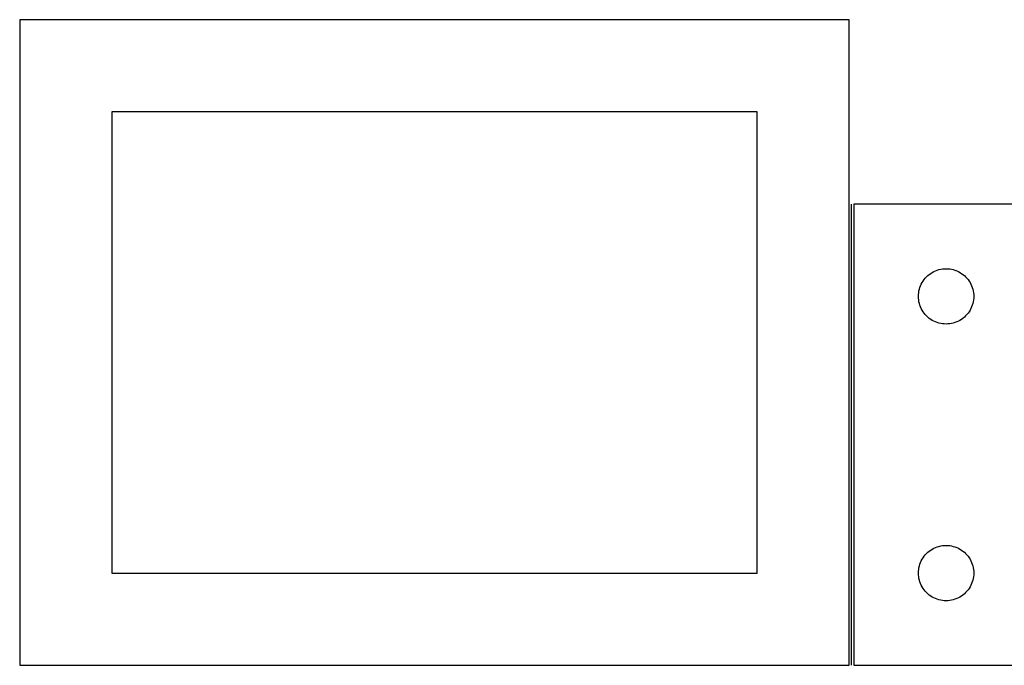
# Model space of a CAD drawing. Header units: millimetres. Extents: x 7 to 1243, y 7 to 2490.
# Tile 11 of 17: x 278 to 598, y 1939 to 2149. Entities that reach past the tile are written whole.
import ezdxf

# ---------------------------------------------------------------- set-up
doc = ezdxf.new("R2010")
doc.units = ezdxf.units.MM
doc.layers.add('COMMON', color=5, linetype='CONTINUOUS', true_color=0x0000ff)
doc.layers.add('CUT', color=7, linetype='CONTINUOUS', true_color=0x000000)

msp = doc.modelspace()

# ---------------------------------------------------------------- linework, layer by layer
at = {"layer": 'COMMON'}
msp.add_line((548.750018, 1938.500054), (548.750018, 2088.500054), dxfattribs=at)
at = {"layer": 'CUT'}
for p, q in [((548.000012, 2148.500054), (278.000012, 2148.500054)), ((278.000012, 2148.500054), (278.000012, 1938.500054)), ((548.000012, 1938.500054), (548.000012, 2148.500054)), ((518.000012, 2118.500054), (308.000012, 2118.500054)), ((308.000012, 2118.500054), (308.000012, 1968.500054)), ((518.000012, 1968.500054), (518.000012, 2118.500054)), ((609.500018, 2088.500054), (549.500018, 2088.500054)), ((549.500018, 2088.500054), (549.500018, 1938.500054)), ((576.055867, 2066.81497), (576.607063, 2067.022425)), ((576.607063, 2067.022425), (577.170647, 2067.193386)), ((577.170647, 2067.193386), (577.744205, 2067.327122)), ((577.744205, 2067.327122), (578.325282, 2067.423058)), ((578.325282, 2067.423058), (578.91139, 2067.480784)), ((578.91139, 2067.480784), (579.500018, 2067.500054)), ((579.500018, 2067.500054), (580.088646, 2067.480784)), ((580.088646, 2067.480784), (580.674754, 2067.423058)), ((580.674754, 2067.423058), (581.255831, 2067.327122)), ((581.255831, 2067.327122), (581.829389, 2067.193386)), ((581.829389, 2067.193386), (582.392973, 2067.022425)), ((582.392973, 2067.022425), (582.944169, 2066.81497)), ((572.016791, 2063.500186), (572.359838, 2063.978907)), ((572.359838, 2063.978907), (572.73346, 2064.434166)), ((572.73346, 2064.434166), (573.136057, 2064.864015)), ((573.136057, 2064.864015), (573.565906, 2065.266612)), ((573.565906, 2065.266612), (574.021165, 2065.640234)), ((574.021165, 2065.640234), (574.499886, 2065.983281)), ((574.499886, 2065.983281), (575.000018, 2066.294283)), ((575.000018, 2066.294283), (575.51942, 2066.571909)), ((575.51942, 2066.571909), (576.055867, 2066.81497)), ((582.944169, 2066.81497), (583.480616, 2066.571909)), ((583.480616, 2066.571909), (584.000018, 2066.294283)), ((584.000018, 2066.294283), (584.50015, 2065.983281)), ((584.50015, 2065.983281), (584.978871, 2065.640234)), ((584.978871, 2065.640234), (585.43413, 2065.266612)), ((585.43413, 2065.266612), (585.863979, 2064.864015)), ((585.863979, 2064.864015), (586.266576, 2064.434166)), ((586.266576, 2064.434166), (586.640198, 2063.978907)), ((586.640198, 2063.978907), (586.983245, 2063.500186)), ((570.67295, 2060.255867), (570.806686, 2060.829425)), ((570.806686, 2060.829425), (570.977647, 2061.393009)), ((570.977647, 2061.393009), (571.185102, 2061.944205)), ((571.185102, 2061.944205), (571.428163, 2062.480652)), ((571.428163, 2062.480652), (571.705789, 2063.000054)), ((571.705789, 2063.000054), (572.016791, 2063.500186)), ((586.983245, 2063.500186), (587.294247, 2063.000054)), ((587.294247, 2063.000054), (587.571873, 2062.480652)), ((587.571873, 2062.480652), (587.814934, 2061.944205)), ((587.814934, 2061.944205), (588.022389, 2061.393009)), ((588.022389, 2061.393009), (588.19335, 2060.829425)), ((588.19335, 2060.829425), (588.327086, 2060.255867)), ((570.500018, 2058.500054), (570.519288, 2059.088682)), ((570.519288, 2057.911426), (570.500018, 2058.500054)), ((570.519288, 2059.088682), (570.577014, 2059.67479)), ((570.577014, 2057.325318), (570.519288, 2057.911426)), ((570.577014, 2059.67479), (570.67295, 2060.255867)), ((570.67295, 2056.744241), (570.577014, 2057.325318)), ((588.327086, 2060.255867), (588.423022, 2059.67479)), ((588.423022, 2057.325318), (588.327086, 2056.744241)), ((588.423022, 2059.67479), (588.480748, 2059.088682)), ((588.480748, 2057.911426), (588.423022, 2057.325318)), ((588.480748, 2059.088682), (588.500018, 2058.500054)), ((588.500018, 2058.500054), (588.480748, 2057.911426)), ((570.806686, 2056.170683), (570.67295, 2056.744241)), ((570.977647, 2055.607099), (570.806686, 2056.170683)), ((571.185102, 2055.055903), (570.977647, 2055.607099)), ((571.428163, 2054.519456), (571.185102, 2055.055903)), ((571.705789, 2054.000054), (571.428163, 2054.519456)), ((587.571873, 2054.519456), (587.294247, 2054.000054)), ((587.814934, 2055.055903), (587.571873, 2054.519456)), ((588.022389, 2055.607099), (587.814934, 2055.055903)), ((588.19335, 2056.170683), (588.022389, 2055.607099)), ((588.327086, 2056.744241), (588.19335, 2056.170683)), ((572.016791, 2053.499922), (571.705789, 2054.000054)), ((572.359838, 2053.021201), (572.016791, 2053.499922)), ((572.73346, 2052.565942), (572.359838, 2053.021201)), ((573.136057, 2052.136093), (572.73346, 2052.565942)), ((573.565906, 2051.733496), (573.136057, 2052.136093)), ((574.021165, 2051.359874), (573.565906, 2051.733496)), ((574.499886, 2051.016827), (574.021165, 2051.359874)), ((575.000018, 2050.705825), (574.499886, 2051.016827)), ((584.50015, 2051.016827), (584.000018, 2050.705825)), ((584.978871, 2051.359874), (584.50015, 2051.016827)), ((585.43413, 2051.733496), (584.978871, 2051.359874)), ((585.863979, 2052.136093), (585.43413, 2051.733496)), ((586.266576, 2052.565942), (585.863979, 2052.136093)), ((586.640198, 2053.021201), (586.266576, 2052.565942)), ((586.983245, 2053.499922), (586.640198, 2053.021201)), ((587.294247, 2054.000054), (586.983245, 2053.499922)), ((575.51942, 2050.428199), (575.000018, 2050.705825)), ((576.055867, 2050.185138), (575.51942, 2050.428199)), ((576.607063, 2049.977683), (576.055867, 2050.185138)), ((577.170647, 2049.806722), (576.607063, 2049.977683)), ((577.744205, 2049.672986), (577.170647, 2049.806722)), ((578.325282, 2049.57705), (577.744205, 2049.672986)), ((578.91139, 2049.519324), (578.325282, 2049.57705)), ((579.500018, 2049.500054), (578.91139, 2049.519324)), ((580.088646, 2049.519324), (579.500018, 2049.500054)), ((580.674754, 2049.57705), (580.088646, 2049.519324)), ((581.255831, 2049.672986), (580.674754, 2049.57705)), ((581.829389, 2049.806722), (581.255831, 2049.672986)), ((582.392973, 2049.977683), (581.829389, 2049.806722)), ((582.944169, 2050.185138), (582.392973, 2049.977683)), ((583.480616, 2050.428199), (582.944169, 2050.185138)), ((584.000018, 2050.705825), (583.480616, 2050.428199)), ((576.607063, 1977.022425), (577.170647, 1977.193386)), ((577.170647, 1977.193386), (577.744205, 1977.327122)), ((577.744205, 1977.327122), (578.325282, 1977.423058)), ((578.325282, 1977.423058), (578.91139, 1977.480784)), ((578.91139, 1977.480784), (579.500018, 1977.500054)), ((579.500018, 1977.500054), (580.088646, 1977.480784)), ((580.088646, 1977.480784), (580.674754, 1977.423058)), ((580.674754, 1977.423058), (581.255831, 1977.327122)), ((581.255831, 1977.327122), (581.829389, 1977.193386)), ((581.829389, 1977.193386), (582.392973, 1977.022425)), ((572.016791, 1973.500186), (572.359838, 1973.978907)), ((572.359838, 1973.978907), (572.73346, 1974.434166)), ((572.73346, 1974.434166), (573.136057, 1974.864015)), ((573.136057, 1974.864015), (573.565906, 1975.266612)), ((573.565906, 1975.266612), (574.021165, 1975.640234)), ((574.021165, 1975.640234), (574.499886, 1975.983281)), ((574.499886, 1975.983281), (575.000018, 1976.294283)), ((575.000018, 1976.294283), (575.51942, 1976.571909)), ((575.51942, 1976.571909), (576.055867, 1976.81497)), ((576.055867, 1976.81497), (576.607063, 1977.022425)), ((582.392973, 1977.022425), (582.944169, 1976.81497)), ((582.944169, 1976.81497), (583.480616, 1976.571909)), ((583.480616, 1976.571909), (584.000018, 1976.294283)), ((584.000018, 1976.294283), (584.50015, 1975.983281)), ((584.50015, 1975.983281), (584.978871, 1975.640234)), ((584.978871, 1975.640234), (585.43413, 1975.266612)), ((585.43413, 1975.266612), (585.863979, 1974.864015)), ((585.863979, 1974.864015), (586.266576, 1974.434166)), ((586.266576, 1974.434166), (586.640198, 1973.978907)), ((586.640198, 1973.978907), (586.983245, 1973.500186)), ((570.67295, 1970.255867), (570.806686, 1970.829425)), ((570.806686, 1970.829425), (570.977647, 1971.393009)), ((570.977647, 1971.393009), (571.185102, 1971.944205)), ((571.185102, 1971.944205), (571.428163, 1972.480652)), ((571.428163, 1972.480652), (571.705789, 1973.000054)), ((571.705789, 1973.000054), (572.016791, 1973.500186)), ((586.983245, 1973.500186), (587.294247, 1973.000054)), ((587.294247, 1973.000054), (587.571873, 1972.480652)), ((587.571873, 1972.480652), (587.814934, 1971.944205)), ((587.814934, 1971.944205), (588.022389, 1971.393009)), ((588.022389, 1971.393009), (588.19335, 1970.829425)), ((588.19335, 1970.829425), (588.327086, 1970.255867)), ((308.000012, 1968.500054), (518.000012, 1968.500054)), ((570.500018, 1968.500054), (570.519288, 1969.088682)), ((570.519288, 1967.911426), (570.500018, 1968.500054)), ((570.519288, 1969.088682), (570.577014, 1969.67479)), ((570.577014, 1967.325318), (570.519288, 1967.911426)), ((570.577014, 1969.67479), (570.67295, 1970.255867)), ((588.327086, 1970.255867), (588.423022, 1969.67479)), ((588.423022, 1969.67479), (588.480748, 1969.088682)), ((588.480748, 1967.911426), (588.423022, 1967.325318)), ((588.480748, 1969.088682), (588.500018, 1968.500054)), ((588.500018, 1968.500054), (588.480748, 1967.911426)), ((570.67295, 1966.744241), (570.577014, 1967.325318)), ((570.806686, 1966.170683), (570.67295, 1966.744241)), ((570.977647, 1965.607099), (570.806686, 1966.170683)), ((571.185102, 1965.055903), (570.977647, 1965.607099)), ((571.428163, 1964.519456), (571.185102, 1965.055903)), ((571.705789, 1964.000054), (571.428163, 1964.519456)), ((587.571873, 1964.519456), (587.294247, 1964.000054)), ((587.814934, 1965.055903), (587.571873, 1964.519456)), ((588.022389, 1965.607099), (587.814934, 1965.055903)), ((588.19335, 1966.170683), (588.022389, 1965.607099)), ((588.327086, 1966.744241), (588.19335, 1966.170683)), ((588.423022, 1967.325318), (588.327086, 1966.744241)), ((572.016791, 1963.499922), (571.705789, 1964.000054)), ((572.359838, 1963.021201), (572.016791, 1963.499922)), ((572.73346, 1962.565942), (572.359838, 1963.021201)), ((573.136057, 1962.136093), (572.73346, 1962.565942)), ((573.565906, 1961.733496), (573.136057, 1962.136093)), ((574.021165, 1961.359874), (573.565906, 1961.733496)), ((574.499886, 1961.016827), (574.021165, 1961.359874)), ((584.978871, 1961.359874), (584.50015, 1961.016827)), ((585.43413, 1961.733496), (584.978871, 1961.359874)), ((585.863979, 1962.136093), (585.43413, 1961.733496)), ((586.266576, 1962.565942), (585.863979, 1962.136093)), ((586.640198, 1963.021201), (586.266576, 1962.565942)), ((586.983245, 1963.499922), (586.640198, 1963.021201)), ((587.294247, 1964.000054), (586.983245, 1963.499922)), ((575.000018, 1960.705825), (574.499886, 1961.016827)), ((575.51942, 1960.428199), (575.000018, 1960.705825)), ((576.055867, 1960.185138), (575.51942, 1960.428199)), ((576.607063, 1959.977683), (576.055867, 1960.185138)), ((577.170647, 1959.806722), (576.607063, 1959.977683)), ((577.744205, 1959.672986), (577.170647, 1959.806722)), ((578.325282, 1959.57705), (577.744205, 1959.672986)), ((578.91139, 1959.519324), (578.325282, 1959.57705)), ((579.500018, 1959.500054), (578.91139, 1959.519324)), ((580.088646, 1959.519324), (579.500018, 1959.500054)), ((580.674754, 1959.57705), (580.088646, 1959.519324)), ((581.255831, 1959.672986), (580.674754, 1959.57705)), ((581.829389, 1959.806722), (581.255831, 1959.672986)), ((582.392973, 1959.977683), (581.829389, 1959.806722)), ((582.944169, 1960.185138), (582.392973, 1959.977683)), ((583.480616, 1960.428199), (582.944169, 1960.185138)), ((584.000018, 1960.705825), (583.480616, 1960.428199)), ((584.50015, 1961.016827), (584.000018, 1960.705825)), ((278.000012, 1938.500054), (548.000012, 1938.500054)), ((549.500018, 1938.500054), (729.500018, 1938.500054))]:
    msp.add_line(p, q, dxfattribs=at)

doc.saveas('drawing.dxf')
